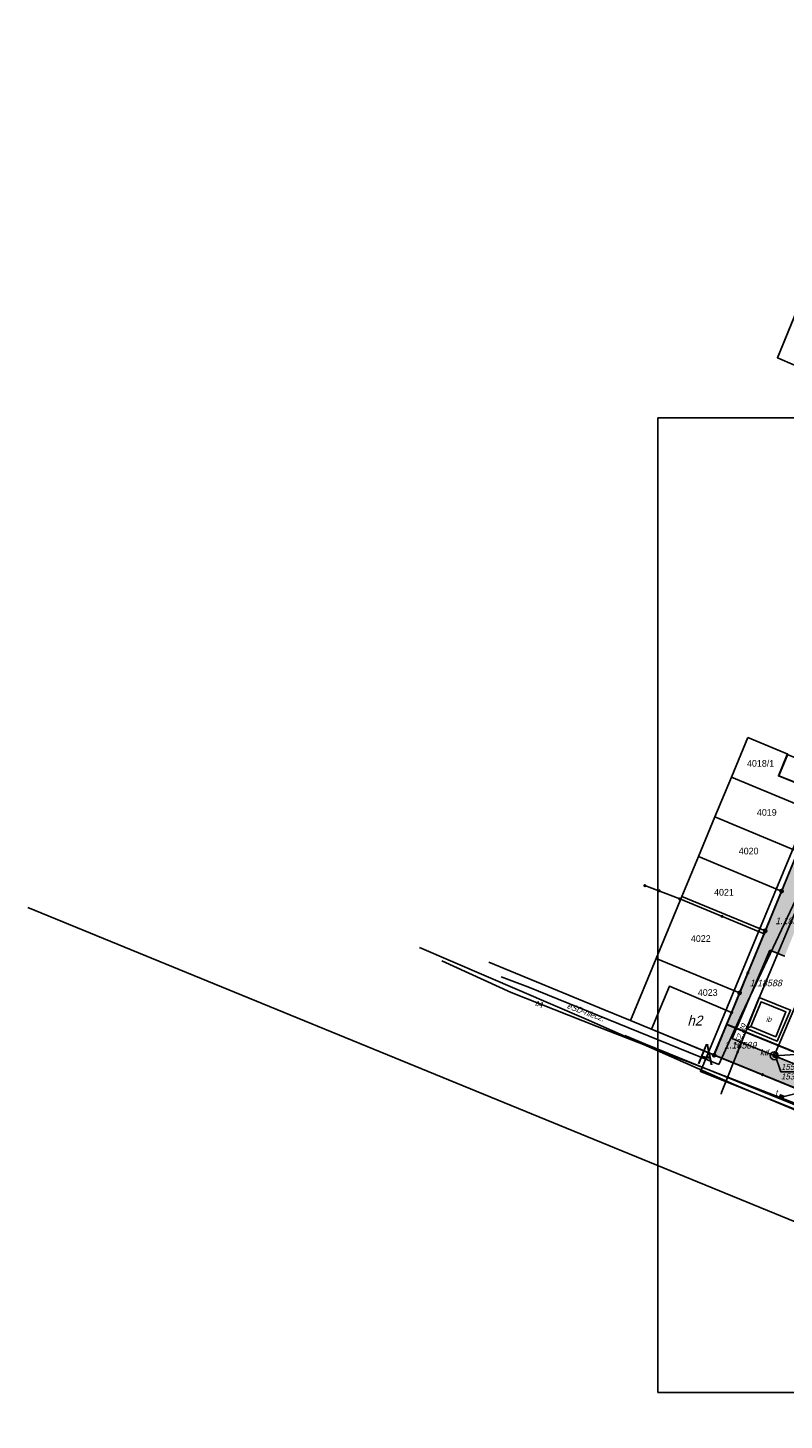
# Model space of a CAD drawing. Extents: x 7535570 to 7569561, y 5723799 to 5746390.
# Tile 1 of 17: x 7535570 to 7546937, y 5725462 to 5746390. Entities that reach past the tile are written whole.
import ezdxf

# ---------------------------------------------------------------- set-up
doc = ezdxf.new("R2010")
doc.units = 0
doc.header["$MEASUREMENT"] = 0
doc.linetypes.add('HIDDEN2', pattern=[4.7625, 3.175, -1.5875])
doc.layers.get('0').update_dxf_attribs({"linetype": 'CONTINUOUS'})
for name, color, linetype in [('BUDYNKI', 1, 'CONTINUOUS'), ('dim', 40, 'CONTINUOUS'), ('DROGI', 135, 'CONTINUOUS'), ('DZIALKI', 7, 'CONTINUOUS'), ('GRANICZNIKI', 7, 'CONTINUOUS'), ('OGRODZENIA', 184, 'CONTINUOUS'), ('RAMKA', 3, 'CONTINUOUS'), ('SYSTEM', 15, 'CONTINUOUS'), ('UZ_ENERGIA', 10, 'CONTINUOUS'), ('UZ_KANALIZACJA', 14, 'CONTINUOUS'), ('UZ_TELEKOMUNIKACJA', 210, 'CONTINUOUS'), ('UZ_WODA', 140, 'CONTINUOUS'), ('UZYTKI', 7, 'CONTINUOUS')]:
    doc.layers.add(name, color=color, linetype=linetype)
doc.layers.add('sc', color=4, linetype='CONTINUOUS', lineweight=30)
doc.layers.add('ZIELEN', color=82, linetype='CONTINUOUS', lineweight=0)
doc.styles.add('arialce', font='arial.ttf', dxfattribs={"width": 0.8})

# ---------------------------------------------------------------- blocks, each defined once
blk = doc.blocks.new('1281')
at = {"layer": 'OGRODZENIA', "color": 184, "linetype": 'Continuous'}
for radius in [0.24, 0.16, 0.08]:
    blk.add_circle((0, 0), radius, dxfattribs=at)
blk = doc.blocks.new('1716')
at = {"layer": 'UZ_WODA', "color": 5, "linetype": 'Continuous'}
for radius in [0.16, 0.08]:
    blk.add_circle((0, 0), radius, dxfattribs=at)
blk = doc.blocks.new('1756')
at = {"layer": 'UZ_TELEKOMUNIKACJA', "color": 220, "linetype": 'Continuous'}
for radius in [0.16, 0.08]:
    blk.add_circle((0, 0), radius, dxfattribs=at)
blk = doc.blocks.new('1726')
at = {"layer": 'UZ_KANALIZACJA', "color": 14, "linetype": 'Continuous'}
for radius in [0.16, 0.08]:
    blk.add_circle((0, 0), radius, dxfattribs=at)
blk = doc.blocks.new('1001')
at = {"layer": 'SYSTEM', "color": 15, "linetype": 'Continuous'}
blk.add_line((0, 0), (0, 0), dxfattribs=at)
blk = doc.blocks.new('1246')
at = {"layer": 'GRANICZNIKI', "color": 7, "linetype": 'Continuous'}
for radius in [0.5, 0.05]:
    blk.add_circle((0, 0), radius, dxfattribs=at)
blk = doc.blocks.new('MMAAPKOP')
at = {"layer": 'BUDYNKI'}
for points in [[(11869, 1746, 0), (11280, 1980, 0), (11414, 2304, 0), (12005, 2065, 0), (11869, 1746, 0)], [(10309, -2213, 0), (9374, -1825, 0), (9643, -1183, 0), (10576, -1575, 0), (10309, -2213, 0)], [(10801, -1818, 0), (10991, -1350, 0), (11464, -1539, 0), (11262, -2009, 0), (10801, -1818, 0), (10869, -1789, 0), (11241, -1942, 0), (11393, -1568, 0), (11021, -1416, 0), (10869, -1789, 0), (10801, -1818, 0)]]:
    blk.add_polyline3d(points, dxfattribs=at)
at = {"layer": 'DROGI'}
for p, q in [((10588, -1967), (11153, -642)), ((11153, -642), (11374, -731)), ((10991, -1350), (10801, -1818)), ((11464, -1539), (10991, -1350)), ((11262, -2009), (11464, -1539)), ((10801, -1818), (11262, -2009)), ((8975, -1923), (9282, -2050)), ((9282, -2050), (14303, -4094)), ((15565, -4008), (10588, -1967))]:
    blk.add_line(p, q, dxfattribs=at)
at = {"layer": 'DZIALKI'}
for p, q in [((11265, 8265), (12236, 10633)), ((11522, 8156), (11265, 8265)), ((10576, 1960), (10824, 2558)), ((10824, 2558), (11424, 2307)), ((11290, 1982), (11424, 2307)), ((11424, 2307), (11290, 1982)), ((10327, 1364), (10576, 1960)), ((10576, 1960), (11818, 1444)), ((11818, 1444), (10576, 1960)), ((11934, 1726), (11290, 1982)), ((11290, 1982), (11934, 1726)), ((10079, 766), (10327, 1364)), ((10327, 1364), (11573, 846)), ((11573, 846), (10327, 1364)), ((11573, 846), (11328, 248)), ((11328, 248), (11573, 846)), ((9831, 168), (10079, 766)), ((10079, 766), (11328, 248)), ((11328, 248), (10079, 766)), ((11328, 248), (11083, -349)), ((11083, -349), (11328, 248)), ((18804, -7704), (0, 0)), ((9444, -765), (9831, 168)), ((9831, 168), (11083, -349)), ((11083, -349), (9831, 168)), ((11083, -349), (10698, -1283)), ((10698, -1283), (11083, -349)), ((6930, -819), (8677, -1541)), ((9056, -1698), (9444, -765)), ((9444, -765), (10698, -1283)), ((10698, -1283), (9444, -765)), ((10698, -1283), (10315, -2218)), ((10315, -2218), (10698, -1283)), ((8677, -1541), (9056, -1698)), ((10315, -2218), (9056, -1698)), ((9056, -1698), (10315, -2218)), ((10315, -2218), (21928, -6950)), ((21928, -6950), (10315, -2218))]:
    blk.add_line(p, q, dxfattribs=at)
at = {"layer": 'OGRODZENIA'}
for p, q in [((11865, 1558), (11065, -393)), ((9486, 253), (9273, 331)), ((9798, 131), (9486, 253)), ((11065, -393), (9798, 131)), ((11065, -393), (10578, -1576)), ((10309, -2213), (15446, -4298))]:
    blk.add_line(p, q, dxfattribs=at)
at = {"layer": 'SYSTEM'}
blk.add_polyline3d([(14109, 7161, 0), (17150, 6335, 0), (18257, 5557, 0), (17433, 3478, 0), (20897, 2059, 0), (22611, 2237, 0), (25427, 668, 0), (22144, -7273, 0), (10110, -2462, 0), (14109, 7161, 0)], dxfattribs=at)
at = {"layer": 'UZ_ENERGIA'}
for p, q in [((11158, -694), (11582, 206)), ((10732, -1596), (11158, -694)), ((7115, -1042), (7516, -1192)), ((7516, -1192), (10387, -2360)), ((10387, -2360), (10732, -1596))]:
    blk.add_line(p, q, dxfattribs=at)
at = {"layer": 'UZ_KANALIZACJA'}
for p, q in [((12653, 1171), (11219, -2226)), ((11618, -2204), (11219, -2226)), ((11219, -2226), (12725, -2837)), ((11319, -2466), (11231, -2220)), ((11319, -2466, 15513), (11737, -2466, 15513))]:
    blk.add_line(p, q, dxfattribs=at)
for centre, radius in [((11219, -2226, 15394), 60), ((11231, -2220, 15394), 30)]:
    blk.add_circle(centre, radius, dxfattribs=at)
at = {"layer": 'UZ_TELEKOMUNIKACJA'}
for p, q in [((7262, -1276), (6223, -800)), ((8559, -1785), (7262, -1276)), ((11317, -2858), (8559, -1785)), ((12227, -3209), (11317, -2858)), ((11682, -2758), (11328, -2847))]:
    blk.add_line(p, q, dxfattribs=at)
blk.add_lwpolyline([(11295, -2860), (11315, -2814), (11361, -2834), (11341, -2880), (11295, -2860)], dxfattribs=at)
at = {"layer": 'UZ_WODA'}
for p, q in [((11006, -1321), (11975, 991)), ((5888, -600), (8390, -1676)), ((10428, -2780), (11006, -1321)), ((8390, -1676), (10618, -2657)), ((10618, -2657), (13467, -3853)), ((10420, -2802), (10428, -2780))]:
    blk.add_line(p, q, dxfattribs=at)
at = {"layer": 'UZYTKI'}
for points in [[(19784, 9394, 0), (18806, 7136, 0), (18214, 5769, 0), (18132, 5803, 0), (17992, 5483, 0), (14164, 7033, 0), (13652, 5776, 0), (12945, 6064, 0), (13039, 6295, 0), (12305, 6577, 0), (12731, 7643, 0), (12101, 7911, 0), (11522, 8156, 0), (11265, 8265, 0), (12236, 10633, 0), (13298, 13224, 0), (19290, 10763, 0), (19292, 10534, 0), (19096, 10079, 0), (19573, 9879, 0), (19588, 9916, 0), (19885, 9840, 0), (19784, 9394, 0)], [(10698, -1283, 0), (11083, -349, 0), (11328, 248, 0), (11573, 846, 0)], [(11934, 1726, 0), (11290, 1982, 0), (11424, 2307, 0)], [(21928, -6950, 0), (10315, -2218, 0), (10698, -1283, 0)]]:
    blk.add_polyline3d(points, dxfattribs=at)
at = {"layer": 'DZIALKI', "xscale": 50, "yscale": 50, "zscale": 50}
for p in [(11265, 8265), (11265, 8265), (10824, 2558), (10824, 2558), (10576, 1960), (10576, 1960), (10576, 1960), (10576, 1960), (11290, 1982), (11290, 1982), (11290, 1982), (11290, 1982), (10327, 1364), (10327, 1364), (10327, 1364), (10327, 1364), (10079, 766), (10079, 766), (10079, 766), (10079, 766), (11328, 248), (11328, 248), (11328, 248), (11328, 248), (11328, 248), (11328, 248), (9831, 168), (9831, 168), (9831, 168), (9831, 168), (11083, -349), (11083, -349), (11083, -349), (11083, -349), (11083, -349), (11083, -349), (9444, -765), (9444, -765), (9444, -765), (9444, -765), (10698, -1283), (10698, -1283), (10698, -1283), (10698, -1283), (10698, -1283), (10698, -1283), (8677, -1541), (8677, -1541), (9056, -1698), (9056, -1698), (9056, -1698), (9056, -1698), (10315, -2218), (10315, -2218), (10315, -2218), (10315, -2218), (10315, -2218), (10315, -2218)]:
    blk.add_blockref('1001', p, dxfattribs=at)
at = {"layer": 'GRANICZNIKI', "xscale": 50, "yscale": 50, "zscale": 50}
for p in [(11328, 248), (11083, -349), (10698, -1283), (10315, -2218)]:
    blk.add_blockref('1246', p, dxfattribs=at)
at = {"layer": 'OGRODZENIA', "xscale": 50, "yscale": 50, "zscale": 50}
for p in [(9273, 331), (9486, 253), (9486, 253), (11332, 258), (9798, 131), (9798, 131), (10432, -131), (11065, -393), (11065, -393), (11065, -393), (10822, -984), (10578, -1576), (10309, -2213), (11042, -2511)]:
    blk.add_blockref('1281', p, dxfattribs=at)
at = {"layer": 'UZ_KANALIZACJA', "xscale": 50, "yscale": 50, "zscale": 50}
blk.add_blockref('1726', (11231, -2220, 15513), dxfattribs=at)
at = {"layer": 'UZ_TELEKOMUNIKACJA', "xscale": 49.99999999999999, "yscale": 49.99999999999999, "zscale": 49.99999999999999, "rotation": 156.458587}
blk.add_blockref('1756', (11328, -2847, 15523), dxfattribs=at)
at = {"layer": 'UZ_WODA', "xscale": 50, "yscale": 50, "zscale": 50}
blk.add_blockref('1716', (10669, -2171), dxfattribs=at)
at = {"layer": 'BUDYNKI', "oblique": 15}
blk.add_text('h2', height=150, rotation=359.97, dxfattribs=at).set_placement((9912, -1773))
blk.add_text('ib', height=75, dxfattribs=at).set_placement((11094, -1717))
at = {"layer": 'DZIALKI'}
for s, p in [('4018/1', (10809, 2118)), ('4019', (10958, 1381)), ('4020', (10685, 800)), ('4021', (10314, 181)), ('4022', (9966, -515)), ('4023', (10070, -1326))]:
    blk.add_text(s, height=100, dxfattribs=at).set_placement(p)
at = {"layer": 'GRANICZNIKI', "oblique": 15}
for s, p in [('1.18587', (11233, -249)), ('1.18588', (10848, -1183)), ('1.18589', (10465, -2118))]:
    blk.add_text(s, height=100, rotation=359.97, dxfattribs=at).set_placement(p)
at = {"layer": 'UZ_ENERGIA', "oblique": 15}
blk.add_text('eSD-niecz.', height=90, rotation=339.6769, dxfattribs=at).set_placement((8093, -1510))
at = {"layer": 'UZ_KANALIZACJA', "oblique": 15}
for s, p in [('kd', (11004, -2220, 15394)), ('155.13', (11319, -2439)), ('153.18', (11319, -2583))]:
    blk.add_text(s, height=90, rotation=359.97, dxfattribs=at).set_placement(p)
at = {"layer": 'UZ_TELEKOMUNIKACJA', "oblique": 15}
for s, rotation, p in [('tA', 336.61, (7613, -1465)), ('t', 359.97, (11233, -2824))]:
    blk.add_text(s, height=90, rotation=rotation, dxfattribs=at).set_placement(p)
at = {"layer": 'UZ_WODA', "oblique": 15}
blk.add_text('152.89', height=90, rotation=68.96, dxfattribs=at).set_placement((10680, -2116))

msp = doc.modelspace()

# ---------------------------------------------------------------- hatches: boundary and pattern name
at = {"layer": 'ZIELEN', "transparency": 33554483}
h = msp.add_hatch(color=256, dxfattribs=at)
h.dxf.hatch_style = 1
h.paths.add_polyline_path([(7550811.837, 5734306.154), (7550690.837, 5733994.154), (7548552.837, 5734867.154), (7548691.837, 5735175.154)], flags=17)
h.paths.add_polyline_path([(7550892.837, 5733913.154), (7551254.337, 5734807.154), (7551330.837, 5734775.154), (7550969.837, 5733881.154)], flags=17)
h.paths.add_polyline_path([(7558466.847, 5728545.35), (7557505.354, 5728949.156), (7556917.337, 5727563.554), (7557890.737, 5727175.854)])
edge = h.paths.add_edge_path(flags=17)
edge.add_arc((7552523.837, 5738462.154), 12, 308.7473094, 370.9050169)
edge.add_line((7552535.62, 5738464.424), (7552531.347, 5738452.795))
h.paths.add_polyline_path([(7552840.837, 5738662.154), (7551336.337, 5735003.154), (7552876.53, 5734375.156), (7555018.813, 5733509.164), (7555092.837, 5733695.154), (7553469.837, 5734355.154), (7553602.837, 5734680.154), (7553308.837, 5734796.154), (7553785.837, 5735964.154), (7555424.437, 5735301.254), (7555445.083, 5735351.13), (7555465.937, 5735401.654), (7556006.637, 5735181.654), (7556088.684, 5735104.778), (7556164.837, 5735309.154), (7552931.837, 5736616.154), (7553744.837, 5738571.154), (7549733.837, 5740199.154), (7549221.837, 5738942.154), (7548350.837, 5736952.154), (7547503.837, 5734892.154), (7546653.422, 5732816.913), (7546267.837, 5731883.154), (7545884.837, 5730948.154), (7551015.837, 5728868.154), (7551134.837, 5729158.154), (7546157.837, 5731199.154), (7546723.449, 5732525.589), (7546943.861, 5732435.214), (7549983.837, 5739849.154), (7550513.837, 5739633.154), (7550453.837, 5739485.154), (7552592.837, 5738620.154), (7552647.837, 5738746.154)])
h.paths.add_polyline_path([(7558776.837, 5731388.154), (7557873.868, 5729197.141), (7558609.138, 5728888.664), (7560537.445, 5733521.817), (7559789.837, 5733842.154), (7559609.786, 5733405.798), (7559478.919, 5733088.64), (7559145.7, 5732281.077), (7558828.837, 5731513.154), (7559019.837, 5731433.154), (7559071.837, 5731551.154), (7559440.591, 5731399.556), (7559403.837, 5731310.154), (7559434.445, 5731297.573), (7559448.17, 5731330.014), (7559578.072, 5731275.718), (7559470.427, 5731019.326), (7559339.837, 5731074.154), (7559352.837, 5731104.954), (7559323.837, 5731117.154), (7559286.837, 5731031.154), (7558915.58, 5731190.721), (7558965.537, 5731306.954)])
h.paths.add_polyline_path([(7557501.853, 5729848.192), (7557532.781, 5729835.377), (7557542.337, 5729858.454), (7557616.237, 5729827.854), (7557606.739, 5729804.761), (7557634.355, 5729793.288), (7557643.937, 5729816.354), (7557717.837, 5729785.654), (7557708.337, 5729762.554), (7557771.937, 5729736.154), (7557766.337, 5729722.654), (7557859.824, 5729684.16), (7557859.841, 5729684.202), (7557867.837, 5729766.154), (7559477.837, 5733649.154), (7559433.537, 5733805.054), (7559193.837, 5733923.154), (7557501.853, 5729848.192)])
h.paths.add_polyline_path([(7557035.505, 5726405.055), (7557362.355, 5726541.299), (7557502.47, 5726599.682), (7551571.237, 5728981.554), (7551450.837, 5728686.854)])

# ---------------------------------------------------------------- linework, layer by layer
at = {"linetype": 'HIDDEN2', "ltscale": 50, "const_width": 30}
msp.add_lwpolyline([(7546076.861, 5731409.68), (7557032.517, 5726945.531), (7557307.244, 5727060.004), (7560247.04, 5734126.135)], dxfattribs=at)
at = {"layer": 'dim', "color": 10, "const_width": 10}
msp.add_lwpolyline([(7549733.837, 5740199.154), (7549221.837, 5738942.154), (7548350.837, 5736952.154), (7547633.837, 5735207.154), (7547387.837, 5734610.154), (7547142.837, 5734012.154), (7546897.837, 5733414.154), (7546653.422, 5732816.913), (7546267.837, 5731883.154), (7545884.837, 5730948.154), (7557034.708, 5726404.723), (7557362.355, 5726541.299), (7557689.742, 5726677.714), (7560708.837, 5733934.154), (7557600.837, 5735251.154), (7557213.837, 5735200.154), (7556611.837, 5733684.154), (7555696.837, 5734053.154), (7556164.837, 5735309.154), (7552931.837, 5736616.154), (7553744.837, 5738571.154)], close=True, dxfattribs=at)
at = {"layer": 'RAMKA', "color": 1}
msp.add_lwpolyline([(7545040.319, 5725877.743), (7545040.319, 5740527.743), (7565840.319, 5740527.743), (7565840.319, 5725877.743)], close=True, dxfattribs=at)
at = {"layer": 'ZIELEN'}
for points in [[(7547503.837, 5734892.154), (7546653.422, 5732816.913), (7546269.13, 5731882.533), (7545884.837, 5730948.154), (7551015.837, 5728868.154)], [(7551134.837, 5729158.154), (7546157.837, 5731199.154), (7546722.981, 5732524.493), (7546943.837, 5732435.154)]]:
    msp.add_lwpolyline(points, dxfattribs=at)

# ---------------------------------------------------------------- block references
msp.add_blockref('MMAAPKOP', (7535569.837, 5733166.154))

# ---------------------------------------------------------------- texts
at = {"layer": 'sc', "ltscale": 2, "insert": (7545661.427, 5731127.413), "char_height": 308.88, "width": 637.17587, "attachment_point": 1, "rotation": 354.8721439, "style": 'arialce'}
msp.add_mtext('A', dxfattribs=at)

doc.saveas('drawing.dxf')
